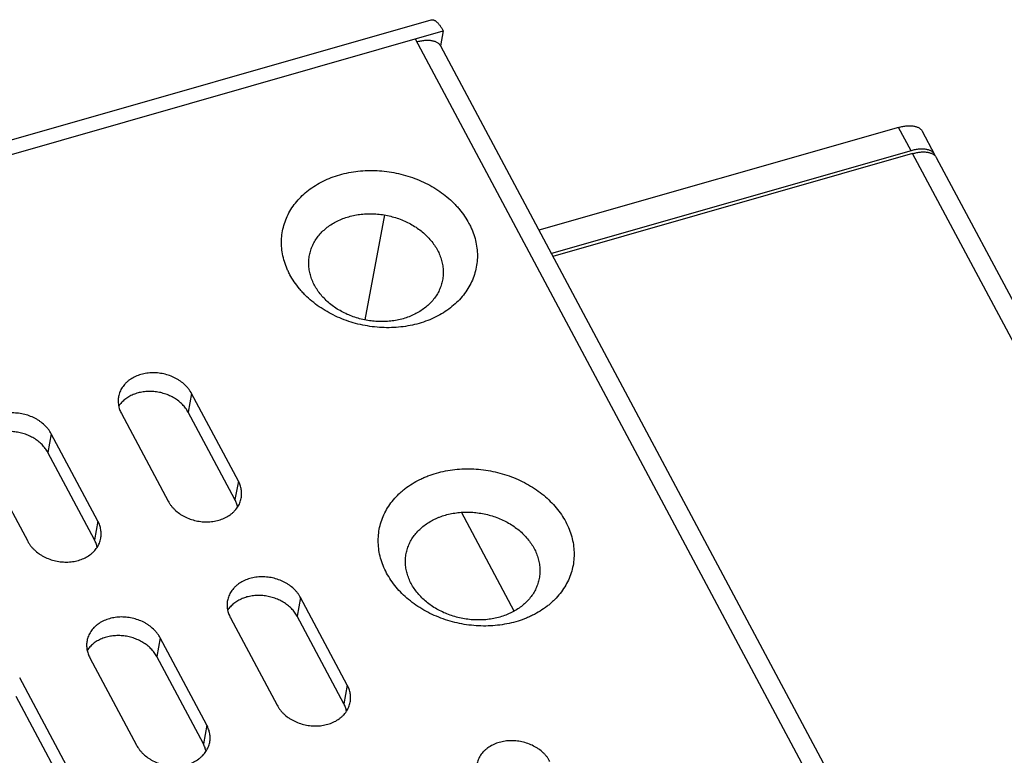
# Model space of a CAD drawing. Header units: millimetres. Extents: x 508 to 1261, y -60 to 468.
# Tile 21 of 49: x 948 to 974, y 108 to 127. Entities that reach past the tile are written whole.
import ezdxf

# ---------------------------------------------------------------- set-up
doc = ezdxf.new("R2010")
doc.units = ezdxf.units.MM
doc.header["$LTSCALE"] = 16.335
doc.layers.get('0').update_dxf_attribs({"linetype": 'CONTINUOUS'})
doc.layers.add('CHAMFER', color=7, linetype='CONTINUOUS')
doc.layers.add('ROUNDS', color=7, linetype='CONTINUOUS')

msp = doc.modelspace()

# ---------------------------------------------------------------- linework, layer by layer
at = {"color": 7, "linetype": 'Continuous'}
for p, q in [((957.67583, 121.87552), (957.16955, 119.1579)), ((952.6877, 117.25265), (952.59786, 116.77045)), ((953.89555, 114.98935), (952.6877, 117.25265)), ((950.87079, 116.73294), (952.07864, 114.46964)), ((953.80572, 114.50715), (952.59786, 116.77045)), ((949.05388, 116.21323), (948.96404, 115.73103)), ((950.26173, 113.94993), (949.05388, 116.21323)), ((947.23697, 115.69352), (948.44482, 113.43022)), ((950.1719, 113.46773), (948.96404, 115.73103)), ((953.89555, 114.98935), (953.80572, 114.50715)), ((961.03537, 111.62251), (959.67026, 114.18047)), ((950.26173, 113.94993), (950.1719, 113.46773)), ((955.50602, 111.97162), (955.41619, 111.48942)), ((956.71387, 109.70832), (955.50602, 111.97162)), ((953.68911, 111.45191), (954.89696, 109.18861)), ((956.62404, 109.22612), (955.41619, 111.48942)), ((951.8722, 110.9322), (951.78237, 110.45)), ((953.08005, 108.6689), (951.8722, 110.9322)), ((950.05529, 110.41249), (951.26315, 108.14919)), ((952.99022, 108.1867), (951.78237, 110.45)), ((949.44624, 107.62949), (948.23838, 109.89278)), ((956.71387, 109.70832), (956.62404, 109.22612)), ((949.3564, 107.14729), (948.14855, 109.41059)), ((953.08005, 108.6689), (952.99022, 108.1867))]:
    msp.add_line(p, q, dxfattribs=at)
for points, knots in [([(952.6877, 117.25265), (952.67678, 117.27309), (952.65292, 117.31344), (952.61181, 117.37127), (952.56531, 117.42665), (952.49597, 117.49728), (952.41755, 117.56089), (952.33195, 117.61662), (952.24048, 117.66765), (952.11856, 117.72041), (951.99014, 117.75728), (951.88472, 117.77695), (951.77852, 117.78985), (951.67179, 117.79255), (951.56636, 117.78482), (951.48892, 117.77392), (951.41335, 117.75796), (951.31659, 117.73031), (951.20265, 117.68403), (951.09902, 117.62179), (951.02543, 117.56378), (950.97561, 117.51694), (950.931, 117.46668), (950.89188, 117.41333), (950.85853, 117.35722), (950.83117, 117.29873), (950.80997, 117.23824), (950.80004, 117.1968), (950.79615, 117.17594)], [0, 0, 0, 0, 0.02943543, 0.05943917, 0.09001924, 0.12116875, 0.18503777, 0.21772038, 0.25081755, 0.31795782, 0.38591218, 0.42001077, 0.45406819, 0.52169721, 0.55514803, 0.58824854, 0.62093502, 0.65315224, 0.71596526, 0.77650986, 0.80595017, 0.83484561, 0.86323559, 0.89117509, 0.91873373, 0.94599408, 0.9730493, 1, 1, 1, 1]), ([(952.59786, 116.77045), (952.57858, 116.80657), (952.5336, 116.8771), (952.45051, 116.97365), (952.35236, 117.06091), (952.24111, 117.13717), (952.11898, 117.20096), (952.01037, 117.24261), (951.92035, 117.26869), (951.82858, 117.28979), (951.71212, 117.30649), (951.59489, 117.31005), (951.50208, 117.30487), (951.41129, 117.29448), (951.30111, 117.27189), (951.19591, 117.23628), (951.11687, 117.20043), (951.04284, 117.16059), (950.95788, 117.10271), (950.88371, 117.03383), (950.83286, 116.97361), (950.81032, 116.94196), (950.79982, 116.92581)], [0, 0, 0, 0, 0.05821293, 0.11840556, 0.18052557, 0.24437886, 0.309654, 0.37594966, 0.40935034, 0.44282931, 0.50974524, 0.57622482, 0.60916495, 0.64182233, 0.70606282, 0.76863765, 0.79924196, 0.82935613, 0.88805847, 0.94484639, 0.97261179, 1, 1, 1, 1]), ([(950.79615, 117.17594), (950.79276, 117.15771), (950.78758, 117.12087), (950.78476, 117.06501), (950.78687, 117.00881), (950.79391, 116.95253), (950.80585, 116.89646), (950.82261, 116.84088), (950.84412, 116.78607), (950.86141, 116.7505), (950.87079, 116.73294)], [0, 0, 0, 0, 0.12151528, 0.24339115, 0.36597792, 0.48960598, 0.6145771, 0.74115739, 0.86957174, 1, 1, 1, 1]), ([(949.05388, 116.21323), (949.04296, 116.23368), (949.0191, 116.27402), (948.97799, 116.33186), (948.93149, 116.38723), (948.86215, 116.45786), (948.78373, 116.52148), (948.69813, 116.57721), (948.60666, 116.62823), (948.48474, 116.68099), (948.35632, 116.71787), (948.2509, 116.73754), (948.14471, 116.75043), (948.03798, 116.75313), (947.93254, 116.74541), (947.8551, 116.7345), (947.77953, 116.71854), (947.68277, 116.69089), (947.56883, 116.64461), (947.4652, 116.58237), (947.39161, 116.52436), (947.34179, 116.47752), (947.29718, 116.42726), (947.25807, 116.37391), (947.22472, 116.31781), (947.19735, 116.25931), (947.17615, 116.19882), (947.16622, 116.15738), (947.16234, 116.13652)], [0, 0, 0, 0, 0.02943543, 0.05943917, 0.09001924, 0.12116875, 0.18503777, 0.21772038, 0.25081755, 0.31795782, 0.38591218, 0.42001077, 0.45406819, 0.52169721, 0.55514803, 0.58824854, 0.62093502, 0.65315224, 0.71596526, 0.77650986, 0.80595017, 0.83484561, 0.86323559, 0.89117509, 0.91873373, 0.94599408, 0.9730493, 1, 1, 1, 1]), ([(948.96404, 115.73103), (948.94476, 115.76716), (948.89978, 115.83769), (948.81669, 115.93423), (948.71854, 116.0215), (948.60729, 116.09776), (948.48517, 116.16155), (948.37655, 116.2032), (948.28653, 116.22928), (948.19476, 116.25038), (948.0783, 116.26707), (947.96108, 116.27063), (947.86826, 116.26545), (947.77747, 116.25507), (947.66729, 116.23247), (947.56209, 116.19686), (947.48305, 116.16102), (947.40902, 116.12118), (947.32406, 116.0633), (947.24989, 115.99442), (947.19904, 115.9342), (947.1765, 115.90255), (947.16601, 115.88639)], [0, 0, 0, 0, 0.05821293, 0.11840556, 0.18052557, 0.24437886, 0.309654, 0.37594966, 0.40935034, 0.44282931, 0.50974524, 0.57622482, 0.60916495, 0.64182233, 0.70606282, 0.76863765, 0.79924196, 0.82935613, 0.88805847, 0.94484639, 0.97261179, 1, 1, 1, 1]), ([(953.97018, 114.54635), (953.97358, 114.56458), (953.97875, 114.60142), (953.98158, 114.65727), (953.97947, 114.71348), (953.97242, 114.76976), (953.96049, 114.82583), (953.94372, 114.88141), (953.92221, 114.93622), (953.90492, 114.97179), (953.89555, 114.98935)], [0, 0, 0, 0, 0.12151528, 0.24339115, 0.36597792, 0.48960598, 0.6145771, 0.74115739, 0.86957174, 1, 1, 1, 1]), ([(952.07864, 114.46964), (952.08955, 114.44919), (952.11341, 114.40885), (952.15452, 114.35101), (952.20103, 114.29564), (952.27037, 114.22501), (952.34879, 114.16139), (952.43439, 114.10566), (952.52586, 114.05464), (952.64777, 114.00188), (952.77619, 113.965), (952.88161, 113.94533), (952.98781, 113.93244), (953.09454, 113.92974), (953.19997, 113.93746), (953.27741, 113.94837), (953.35298, 113.96433), (953.44974, 113.99198), (953.56368, 114.03826), (953.66731, 114.1005), (953.7409, 114.15851), (953.79073, 114.20535), (953.83534, 114.25561), (953.87445, 114.30896), (953.9078, 114.36507), (953.93517, 114.42356), (953.95636, 114.48405), (953.96629, 114.52549), (953.97018, 114.54635)], [0, 0, 0, 0, 0.02943543, 0.05943917, 0.09001924, 0.12116875, 0.18503777, 0.21772038, 0.25081755, 0.31795782, 0.38591218, 0.42001077, 0.45406819, 0.52169721, 0.55514803, 0.58824854, 0.62093502, 0.65315224, 0.71596526, 0.77650986, 0.80595017, 0.83484561, 0.86323559, 0.89117509, 0.91873373, 0.94599408, 0.9730493, 1, 1, 1, 1]), ([(953.87669, 114.31429), (953.8697, 114.34745), (953.85047, 114.41366), (953.82209, 114.47646), (953.80572, 114.50715)], [0, 0, 0, 0, 0.49355029, 1, 1, 1, 1]), ([(950.33636, 113.50693), (950.33976, 113.52516), (950.34493, 113.562), (950.34776, 113.61786), (950.34565, 113.67406), (950.3386, 113.73034), (950.32667, 113.78641), (950.3099, 113.84199), (950.28839, 113.8968), (950.2711, 113.93237), (950.26173, 113.94993)], [0, 0, 0, 0, 0.12151528, 0.24339115, 0.36597792, 0.48960598, 0.6145771, 0.74115739, 0.86957174, 1, 1, 1, 1]), ([(948.44482, 113.43022), (948.45573, 113.40978), (948.4796, 113.36943), (948.5207, 113.3116), (948.56721, 113.25622), (948.63655, 113.18559), (948.71497, 113.12198), (948.80057, 113.06625), (948.89204, 113.01522), (949.01395, 112.96246), (949.14237, 112.92559), (949.2478, 112.90592), (949.35399, 112.89302), (949.46072, 112.89032), (949.56616, 112.89805), (949.6436, 112.90895), (949.71916, 112.92491), (949.81592, 112.95256), (949.92986, 112.99884), (950.03349, 113.06108), (950.10708, 113.11909), (950.15691, 113.16593), (950.20152, 113.21619), (950.24063, 113.26954), (950.27398, 113.32565), (950.30135, 113.38414), (950.32254, 113.44463), (950.33247, 113.48607), (950.33636, 113.50693)], [0, 0, 0, 0, 0.02943543, 0.05943917, 0.09001924, 0.12116875, 0.18503777, 0.21772038, 0.25081755, 0.31795782, 0.38591218, 0.42001077, 0.45406819, 0.52169721, 0.55514803, 0.58824854, 0.62093502, 0.65315224, 0.71596526, 0.77650986, 0.80595017, 0.83484561, 0.86323559, 0.89117509, 0.91873373, 0.94599408, 0.9730493, 1, 1, 1, 1]), ([(950.24287, 113.27487), (950.23588, 113.30804), (950.21665, 113.37425), (950.18827, 113.43705), (950.1719, 113.46773)], [0, 0, 0, 0, 0.49355029, 1, 1, 1, 1]), ([(955.50602, 111.97162), (955.49511, 111.99206), (955.47125, 112.03241), (955.43014, 112.09024), (955.38363, 112.14562), (955.31429, 112.21625), (955.23587, 112.27986), (955.15027, 112.33559), (955.0588, 112.38662), (954.93689, 112.43938), (954.80847, 112.47625), (954.70304, 112.49592), (954.59685, 112.50882), (954.49012, 112.51152), (954.38469, 112.50379), (954.30725, 112.49289), (954.23168, 112.47693), (954.13492, 112.44928), (954.02098, 112.403), (953.91735, 112.34076), (953.84376, 112.28275), (953.79393, 112.23591), (953.74932, 112.18565), (953.71021, 112.1323), (953.67686, 112.07619), (953.64949, 112.0177), (953.6283, 111.95721), (953.61837, 111.91577), (953.61448, 111.89491)], [0, 0, 0, 0, 0.02943543, 0.05943917, 0.09001924, 0.12116875, 0.18503777, 0.21772038, 0.25081755, 0.31795782, 0.38591218, 0.42001077, 0.45406819, 0.52169721, 0.55514803, 0.58824854, 0.62093502, 0.65315224, 0.71596526, 0.77650986, 0.80595017, 0.83484561, 0.86323559, 0.89117509, 0.91873373, 0.94599408, 0.9730493, 1, 1, 1, 1]), ([(953.61448, 111.89491), (953.61108, 111.87668), (953.60591, 111.83984), (953.60308, 111.78398), (953.60519, 111.72778), (953.61224, 111.6715), (953.62417, 111.61543), (953.64094, 111.55985), (953.66245, 111.50504), (953.67974, 111.46947), (953.68911, 111.45191)], [0, 0, 0, 0, 0.12151528, 0.24339115, 0.36597792, 0.48960598, 0.6145771, 0.74115739, 0.86957174, 1, 1, 1, 1]), ([(955.41619, 111.48942), (955.39691, 111.52554), (955.35192, 111.59607), (955.26883, 111.69262), (955.17068, 111.77988), (955.05944, 111.85614), (954.93731, 111.91993), (954.8287, 111.96158), (954.73867, 111.98766), (954.6469, 112.00876), (954.53044, 112.02546), (954.41322, 112.02902), (954.32041, 112.02384), (954.22962, 112.01345), (954.11944, 111.99086), (954.01424, 111.95525), (953.93519, 111.9194), (953.86117, 111.87956), (953.77621, 111.82168), (953.70204, 111.7528), (953.65119, 111.69258), (953.62865, 111.66093), (953.61815, 111.64478)], [0, 0, 0, 0, 0.05821293, 0.11840556, 0.18052557, 0.24437886, 0.309654, 0.37594966, 0.40935034, 0.44282931, 0.50974524, 0.57622482, 0.60916495, 0.64182233, 0.70606282, 0.76863765, 0.79924196, 0.82935613, 0.88805847, 0.94484639, 0.97261179, 1, 1, 1, 1]), ([(951.8722, 110.9322), (951.86129, 110.95265), (951.83743, 110.99299), (951.79632, 111.05083), (951.74981, 111.1062), (951.68048, 111.17683), (951.60206, 111.24045), (951.51645, 111.29618), (951.42498, 111.3472), (951.30307, 111.39996), (951.17465, 111.43684), (951.06923, 111.45651), (950.96303, 111.4694), (950.8563, 111.4721), (950.75087, 111.46438), (950.67343, 111.45347), (950.59786, 111.43751), (950.5011, 111.40986), (950.38716, 111.36358), (950.28353, 111.30134), (950.20994, 111.24333), (950.16011, 111.19649), (950.1155, 111.14623), (950.07639, 111.09288), (950.04304, 111.03677), (950.01568, 110.97828), (949.99448, 110.91779), (949.98455, 110.87635), (949.98066, 110.85549)], [0, 0, 0, 0, 0.02943543, 0.05943917, 0.09001924, 0.12116875, 0.18503777, 0.21772038, 0.25081755, 0.31795782, 0.38591218, 0.42001077, 0.45406819, 0.52169721, 0.55514803, 0.58824854, 0.62093502, 0.65315224, 0.71596526, 0.77650986, 0.80595017, 0.83484561, 0.86323559, 0.89117509, 0.91873373, 0.94599408, 0.9730493, 1, 1, 1, 1]), ([(949.98066, 110.85549), (949.97726, 110.83726), (949.97209, 110.80042), (949.96926, 110.74457), (949.97138, 110.68836), (949.97842, 110.63208), (949.99035, 110.57601), (950.00712, 110.52043), (950.02863, 110.46562), (950.04592, 110.43005), (950.05529, 110.41249)], [0, 0, 0, 0, 0.12151528, 0.24339115, 0.36597792, 0.48960598, 0.6145771, 0.74115739, 0.86957174, 1, 1, 1, 1]), ([(951.78237, 110.45), (951.76309, 110.48613), (951.7181, 110.55666), (951.63502, 110.6532), (951.53686, 110.74047), (951.42562, 110.81673), (951.30349, 110.88052), (951.19488, 110.92217), (951.10485, 110.94825), (951.01308, 110.96935), (950.89663, 110.98604), (950.7794, 110.9896), (950.68659, 110.98442), (950.5958, 110.97404), (950.48562, 110.95144), (950.38042, 110.91583), (950.30137, 110.87999), (950.22735, 110.84015), (950.14239, 110.78227), (950.06822, 110.71339), (950.01737, 110.65317), (949.99483, 110.62152), (949.98433, 110.60536)], [0, 0, 0, 0, 0.05821293, 0.11840556, 0.18052557, 0.24437886, 0.309654, 0.37594966, 0.40935034, 0.44282931, 0.50974524, 0.57622482, 0.60916495, 0.64182233, 0.70606282, 0.76863765, 0.79924196, 0.82935613, 0.88805847, 0.94484639, 0.97261179, 1, 1, 1, 1]), ([(956.7885, 109.26532), (956.7919, 109.28355), (956.79708, 109.32039), (956.7999, 109.37624), (956.79779, 109.43245), (956.79075, 109.48873), (956.77881, 109.5448), (956.76204, 109.60038), (956.74054, 109.65519), (956.72325, 109.69076), (956.71387, 109.70832)], [0, 0, 0, 0, 0.12151528, 0.24339115, 0.36597792, 0.48960598, 0.6145771, 0.74115739, 0.86957174, 1, 1, 1, 1]), ([(954.89696, 109.18861), (954.90788, 109.16816), (954.93174, 109.12782), (954.97285, 109.06998), (955.01935, 109.01461), (955.08869, 108.94398), (955.16711, 108.88036), (955.25271, 108.82463), (955.34418, 108.77361), (955.4661, 108.72085), (955.59452, 108.68397), (955.69994, 108.6643), (955.80613, 108.65141), (955.91287, 108.64871), (956.0183, 108.65643), (956.09574, 108.66734), (956.17131, 108.6833), (956.26807, 108.71095), (956.38201, 108.75723), (956.48564, 108.81947), (956.55923, 108.87748), (956.60905, 108.92432), (956.65366, 108.97458), (956.69278, 109.02793), (956.72613, 109.08403), (956.75349, 109.14253), (956.77469, 109.20302), (956.78462, 109.24446), (956.7885, 109.26532)], [0, 0, 0, 0, 0.02943543, 0.05943917, 0.09001924, 0.12116875, 0.18503777, 0.21772038, 0.25081755, 0.31795782, 0.38591218, 0.42001077, 0.45406819, 0.52169721, 0.55514803, 0.58824854, 0.62093502, 0.65315224, 0.71596526, 0.77650986, 0.80595017, 0.83484561, 0.86323559, 0.89117509, 0.91873373, 0.94599408, 0.9730493, 1, 1, 1, 1]), ([(956.69502, 109.03326), (956.68803, 109.06642), (956.66879, 109.13263), (956.64042, 109.19543), (956.62404, 109.22612)], [0, 0, 0, 0, 0.49355029, 1, 1, 1, 1]), ([(953.15469, 108.2259), (953.15808, 108.24413), (953.16326, 108.28097), (953.16609, 108.33683), (953.16397, 108.39303), (953.15693, 108.44931), (953.14499, 108.50538), (953.12823, 108.56096), (953.10672, 108.61577), (953.08943, 108.65134), (953.08005, 108.6689)], [0, 0, 0, 0, 0.12151528, 0.24339115, 0.36597792, 0.48960598, 0.6145771, 0.74115739, 0.86957174, 1, 1, 1, 1]), ([(961.95816, 107.73), (961.94725, 107.75045), (961.92339, 107.79079), (961.88228, 107.84863), (961.83577, 107.904), (961.76644, 107.97463), (961.68802, 108.03825), (961.60242, 108.09398), (961.51095, 108.14501), (961.38903, 108.19776), (961.26061, 108.23464), (961.15519, 108.25431), (961.04899, 108.2672), (960.94226, 108.26991), (960.83683, 108.26218), (960.75939, 108.25128), (960.68382, 108.23531), (960.58706, 108.20766), (960.47312, 108.16139), (960.36949, 108.09914), (960.2959, 108.04113), (960.24608, 107.99429), (960.20146, 107.94404), (960.16235, 107.89068), (960.129, 107.83458), (960.10164, 107.77608), (960.08044, 107.71559), (960.07051, 107.67416), (960.06662, 107.65329)], [0, 0, 0, 0, 0.02943543, 0.05943917, 0.09001924, 0.12116875, 0.18503777, 0.21772038, 0.25081755, 0.31795782, 0.38591218, 0.42001077, 0.45406819, 0.52169721, 0.55514803, 0.58824854, 0.62093502, 0.65315224, 0.71596526, 0.77650986, 0.80595017, 0.83484561, 0.86323559, 0.89117509, 0.91873373, 0.94599408, 0.9730493, 1, 1, 1, 1]), ([(951.26315, 108.14919), (951.27406, 108.12875), (951.29792, 108.0884), (951.33903, 108.03057), (951.38553, 107.97519), (951.45487, 107.90456), (951.53329, 107.84095), (951.61889, 107.78522), (951.71036, 107.73419), (951.83228, 107.68143), (951.9607, 107.64456), (952.06612, 107.62489), (952.17232, 107.61199), (952.27905, 107.60929), (952.38448, 107.61702), (952.46192, 107.62792), (952.53749, 107.64388), (952.63425, 107.67153), (952.74819, 107.71781), (952.85182, 107.78005), (952.92541, 107.83806), (952.97523, 107.8849), (953.01984, 107.93516), (953.05896, 107.98851), (953.09231, 108.04462), (953.11967, 108.10311), (953.14087, 108.1636), (953.1508, 108.20504), (953.15469, 108.2259)], [0, 0, 0, 0, 0.02943543, 0.05943917, 0.09001924, 0.12116875, 0.18503777, 0.21772038, 0.25081755, 0.31795782, 0.38591218, 0.42001077, 0.45406819, 0.52169721, 0.55514803, 0.58824854, 0.62093502, 0.65315224, 0.71596526, 0.77650986, 0.80595017, 0.83484561, 0.86323559, 0.89117509, 0.91873373, 0.94599408, 0.9730493, 1, 1, 1, 1]), ([(953.0612, 107.99384), (953.05421, 108.02701), (953.03497, 108.09322), (953.0066, 108.15602), (952.99022, 108.1867)], [0, 0, 0, 0, 0.49355029, 1, 1, 1, 1])]:
    msp.add_open_spline(points, degree=3, knots=knots, dxfattribs=at)
at = {"layer": 'CHAMFER', "color": 7, "linetype": 'Continuous'}
for points, knots in [([(958.57282, 119.06883), (958.49636, 119.04696), (958.34019, 119.0096), (958.10048, 118.97312), (957.85544, 118.95602), (957.52419, 118.9593), (957.19283, 119.00172), (956.86965, 119.08193), (956.63353, 119.16047), (956.40619, 119.25659), (956.18975, 119.36939), (955.98631, 119.4978), (955.79781, 119.64058), (955.6539, 119.77115), (955.5481, 119.88151), (955.44985, 119.99419), (955.33927, 120.14114), (955.24518, 120.29675), (955.1813, 120.42445), (955.12567, 120.55257), (955.07032, 120.7158), (955.02748, 120.91541), (955.00898, 121.11588), (955.01504, 121.31523), (955.04561, 121.51147), (955.10041, 121.70269), (955.17887, 121.88697), (955.2802, 122.06253), (955.40337, 122.22766), (955.54717, 122.38077), (955.71016, 122.52041), (955.89076, 122.64526), (956.08721, 122.75416), (956.2976, 122.84606), (956.44442, 122.89497), (956.51947, 122.91644)], [0, 0, 0, 0, 0.03317774, 0.06689027, 0.10104311, 0.13552879, 0.20497191, 0.23973302, 0.27433634, 0.3086615, 0.34259603, 0.37603884, 0.40890368, 0.44112252, 0.45697853, 0.47265756, 0.50346904, 0.53357044, 0.54836944, 0.56300587, 0.59181621, 0.62010319, 0.64798343, 0.67559463, 0.70308897, 0.73062504, 0.75835914, 0.78643677, 0.81498529, 0.84410827, 0.87388196, 0.90435353, 0.93554112, 0.96743505, 1, 1, 1, 1]), ([(956.51947, 122.91644), (956.59594, 122.93831), (956.75211, 122.97568), (956.99182, 123.01216), (957.23686, 123.02925), (957.5681, 123.02598), (957.89947, 122.98355), (958.22265, 122.90334), (958.45876, 122.82481), (958.68611, 122.72868), (958.90255, 122.61588), (959.10599, 122.48748), (959.29449, 122.34469), (959.4384, 122.21412), (959.54419, 122.10377), (959.64245, 121.99109), (959.75303, 121.84413), (959.84712, 121.68852), (959.911, 121.56083), (959.96663, 121.4327), (960.02197, 121.26948), (960.06482, 121.06986), (960.08332, 120.86939), (960.07726, 120.67005), (960.04668, 120.4738), (959.99189, 120.28259), (959.91343, 120.0983), (959.8121, 119.92274), (959.68892, 119.75761), (959.54513, 119.6045), (959.38214, 119.46486), (959.20154, 119.34001), (959.00509, 119.23112), (958.7947, 119.13921), (958.64788, 119.0903), (958.57282, 119.06883)], [0, 0, 0, 0, 0.03317774, 0.06689027, 0.10104311, 0.13552879, 0.20497191, 0.23973302, 0.27433634, 0.3086615, 0.34259603, 0.37603884, 0.40890368, 0.44112252, 0.45697853, 0.47265756, 0.50346904, 0.53357044, 0.54836944, 0.56300587, 0.59181621, 0.62010319, 0.64798343, 0.67559463, 0.70308897, 0.73062504, 0.75835914, 0.78643677, 0.81498529, 0.84410827, 0.87388196, 0.90435353, 0.93554112, 0.96743505, 1, 1, 1, 1]), ([(958.1609, 119.19018), (958.10842, 119.17517), (958.00125, 119.14953), (957.83674, 119.12449), (957.66858, 119.11276), (957.44125, 119.11501), (957.21385, 119.14412), (956.99204, 119.19917), (956.77712, 119.27065), (956.57315, 119.36634), (956.38585, 119.48456), (956.25647, 119.58256), (956.13861, 119.6895), (956.03337, 119.80437), (955.94179, 119.92608), (955.86475, 120.05348), (955.80303, 120.18536), (955.75722, 120.32044), (955.72782, 120.45744), (955.71512, 120.59502), (955.71928, 120.73182), (955.74026, 120.8665), (955.77787, 120.99773), (955.83171, 121.1242), (955.90125, 121.24468), (955.98579, 121.358), (956.08447, 121.46308), (956.19633, 121.55891), (956.32026, 121.64459), (956.45508, 121.71932), (956.59947, 121.7824), (956.70023, 121.81596), (956.75174, 121.8307)], [0, 0, 0, 0, 0.03318023, 0.06689528, 0.10105069, 0.13553896, 0.20498728, 0.239751, 0.27435692, 0.34256633, 0.37601165, 0.40887896, 0.44110021, 0.47262882, 0.50344261, 0.53354627, 0.56297309, 0.59178559, 0.62007469, 0.64795702, 0.6755703, 0.70306669, 0.73060483, 0.75834101, 0.78642075, 0.81497141, 0.84409658, 0.8738725, 0.90434635, 0.93553628, 0.96743261, 1, 1, 1, 1]), ([(956.75174, 121.8307), (956.80421, 121.84571), (956.91139, 121.87135), (957.07589, 121.89638), (957.24406, 121.90811), (957.47138, 121.90587), (957.69878, 121.87675), (957.92059, 121.8217), (958.13551, 121.75022), (958.33949, 121.65453), (958.52679, 121.53631), (958.65616, 121.43831), (958.77403, 121.33138), (958.87926, 121.21651), (958.97084, 121.09479), (959.04788, 120.96739), (959.10961, 120.83552), (959.15541, 120.70043), (959.18482, 120.56343), (959.19751, 120.42586), (959.19335, 120.28905), (959.17237, 120.15437), (959.13477, 120.02315), (959.08092, 119.89668), (959.01138, 119.77619), (958.92685, 119.66287), (958.82817, 119.5578), (958.71631, 119.46196), (958.59237, 119.37628), (958.45755, 119.30155), (958.31317, 119.23848), (958.2124, 119.20491), (958.1609, 119.19018)], [0, 0, 0, 0, 0.03318023, 0.06689528, 0.10105069, 0.13553896, 0.20498728, 0.239751, 0.27435692, 0.34256633, 0.37601165, 0.40887896, 0.44110021, 0.47262882, 0.50344261, 0.53354627, 0.56297309, 0.59178559, 0.62007469, 0.64795702, 0.6755703, 0.70306669, 0.73060483, 0.75834101, 0.78642075, 0.81497141, 0.84409658, 0.8738725, 0.90434635, 0.93553628, 0.96743261, 1, 1, 1, 1]), ([(957.73173, 112.60826), (957.69852, 112.67049), (957.63921, 112.79721), (957.57247, 112.99403), (957.52962, 113.19366), (957.51112, 113.39413), (957.51718, 113.59347), (957.54776, 113.78972), (957.60255, 113.98093), (957.68101, 114.16522), (957.78234, 114.34078), (957.90551, 114.50591), (958.02472, 114.63283), (958.12943, 114.72766), (958.24152, 114.81885), (958.3929, 114.92352), (958.5557, 115.01375), (958.69285, 115.07761), (958.83584, 115.13634), (959.0221, 115.19839), (959.25424, 115.25392), (959.49397, 115.29041), (959.73899, 115.3075), (959.98695, 115.30505), (960.23551, 115.28307), (960.56393, 115.22812), (960.88426, 115.13547), (961.18824, 115.00693), (961.40469, 114.89413), (961.60813, 114.76573), (961.79664, 114.62293), (961.96838, 114.46711), (962.12173, 114.29972), (962.25517, 114.12239), (962.33088, 113.99717), (962.36485, 113.93351)], [0, 0, 0, 0, 0.02942464, 0.05823501, 0.08652201, 0.11440228, 0.14201351, 0.16950787, 0.19704397, 0.2247781, 0.25285576, 0.2814043, 0.31052732, 0.32533451, 0.34031147, 0.37078308, 0.4019707, 0.41783534, 0.43387316, 0.46643814, 0.49961591, 0.53332847, 0.56748135, 0.60196706, 0.63666856, 0.67146273, 0.74077444, 0.77509964, 0.8090342, 0.84247704, 0.87534192, 0.90756079, 0.93908706, 0.96989857, 1, 1, 1, 1]), ([(958.36867, 112.33394), (958.34588, 112.37665), (958.30517, 112.46361), (958.25937, 112.59869), (958.22996, 112.73569), (958.21727, 112.87327), (958.22142, 113.01007), (958.24241, 113.14475), (958.28001, 113.27597), (958.33386, 113.40245), (958.4034, 113.52293), (958.48793, 113.63625), (958.58661, 113.74133), (958.69847, 113.83716), (958.8224, 113.92284), (958.93414, 113.98477), (959.02825, 114.0286), (959.12639, 114.0689), (959.25421, 114.11148), (959.41352, 114.14959), (959.57804, 114.17463), (959.7462, 114.18636), (959.97355, 114.18411), (960.25745, 114.14778), (960.53214, 114.06831), (960.74078, 113.98009), (960.88932, 113.90268), (961.02894, 113.81456), (961.1583, 113.71656), (961.27617, 113.60962), (961.38141, 113.49475), (961.47298, 113.37305), (961.52494, 113.28712), (961.54826, 113.24343)], [0, 0, 0, 0, 0.02942649, 0.05823867, 0.08652745, 0.11440948, 0.14202245, 0.16951854, 0.19705637, 0.22479224, 0.25287167, 0.28142201, 0.31054686, 0.34032244, 0.37079596, 0.40198555, 0.41785119, 0.43389002, 0.46645705, 0.49963691, 0.53335159, 0.56750662, 0.6019945, 0.67144205, 0.74075813, 0.77508548, 0.80902218, 0.84246713, 0.87533407, 0.90755497, 0.93908323, 0.96989668, 1, 1, 1, 1]), ([(962.36485, 113.93351), (962.39806, 113.87129), (962.45738, 113.74456), (962.52411, 113.54774), (962.56696, 113.34811), (962.58546, 113.14764), (962.5794, 112.9483), (962.54883, 112.75205), (962.49403, 112.56084), (962.41557, 112.37655), (962.31424, 112.20099), (962.19107, 112.03587), (962.07187, 111.90894), (961.96716, 111.81412), (961.85507, 111.72292), (961.70368, 111.61826), (961.54088, 111.52802), (961.40374, 111.46416), (961.26074, 111.40543), (961.07449, 111.34338), (960.84235, 111.28785), (960.60262, 111.25137), (960.3576, 111.23427), (960.10964, 111.23673), (959.86108, 111.25871), (959.53266, 111.31365), (959.21233, 111.4063), (958.90834, 111.53484), (958.69189, 111.64764), (958.48845, 111.77605), (958.29995, 111.91884), (958.1282, 112.07466), (957.97486, 112.24205), (957.84142, 112.41938), (957.76571, 112.5446), (957.73173, 112.60826)], [0, 0, 0, 0, 0.02942464, 0.05823501, 0.08652201, 0.11440228, 0.14201351, 0.16950787, 0.19704397, 0.2247781, 0.25285576, 0.2814043, 0.31052732, 0.32533451, 0.34031147, 0.37078308, 0.4019707, 0.41783534, 0.43387316, 0.46643814, 0.49961591, 0.53332847, 0.56748135, 0.60196706, 0.63666856, 0.67146273, 0.74077444, 0.77509964, 0.8090342, 0.84247704, 0.87534192, 0.90756079, 0.93908706, 0.96989857, 1, 1, 1, 1]), ([(961.54826, 113.24343), (961.57105, 113.20072), (961.61176, 113.11376), (961.65755, 112.97868), (961.68696, 112.84168), (961.69966, 112.70411), (961.6955, 112.5673), (961.67452, 112.43262), (961.63691, 112.3014), (961.58307, 112.17492), (961.51353, 112.05444), (961.42899, 111.94112), (961.33031, 111.83604), (961.21845, 111.74021), (961.09452, 111.65453), (960.98279, 111.5926), (960.88867, 111.54877), (960.79053, 111.50847), (960.66271, 111.46589), (960.5034, 111.42778), (960.33888, 111.40274), (960.17072, 111.39101), (959.94338, 111.39326), (959.65948, 111.42959), (959.38478, 111.50907), (959.17614, 111.59728), (959.0276, 111.67469), (958.88798, 111.76282), (958.75862, 111.86081), (958.64075, 111.96775), (958.53552, 112.08262), (958.44394, 112.20432), (958.39198, 112.29025), (958.36867, 112.33394)], [0, 0, 0, 0, 0.02942649, 0.05823867, 0.08652745, 0.11440948, 0.14202245, 0.16951854, 0.19705637, 0.22479224, 0.25287167, 0.28142201, 0.31054686, 0.34032244, 0.37079596, 0.40198555, 0.41785119, 0.43389002, 0.46645705, 0.49963691, 0.53335159, 0.56750662, 0.6019945, 0.67144205, 0.74075813, 0.77508548, 0.80902218, 0.84246713, 0.87533407, 0.90755497, 0.93908323, 0.96989668, 1, 1, 1, 1])]:
    msp.add_open_spline(points, degree=3, knots=knots, dxfattribs=at)
at = {"layer": 'ROUNDS', "color": 7, "linetype": 'Continuous'}
for p, q in [((916.20416, 114.71688), (958.88712, 126.92589)), ((917.69499, 114.76774), (959.19696, 126.63894)), ((959.19696, 126.63894), (959.12499, 126.25262)), ((958.47019, 126.43105), (985.60663, 75.58228)), ((959.12641, 126.25007), (986.09215, 75.72116)), ((970.97947, 124.14263), (961.67189, 121.4803)), ((971.30157, 123.53909), (970.97947, 124.14263)), ((971.91752, 123.43354), (971.59543, 124.03709)), ((971.30157, 123.53909), (961.99398, 120.87675)), ((971.34183, 123.46365), (962.03424, 120.80131)), ((998.39775, 72.76576), (971.34183, 123.46365)), ((999.0137, 72.66021), (971.95778, 123.3581))]:
    msp.add_line(p, q, dxfattribs=at)
msp.add_arc((971.7254, 123.33114), 0.21771, 16.728554, 28.056857, dxfattribs=at)
for points, knots in [([(958.88712, 126.92589), (958.89233, 126.92738), (958.90324, 126.9294), (958.92025, 126.92936), (958.93792, 126.9263), (958.95617, 126.92028), (958.97495, 126.91135), (958.9942, 126.89954), (959.01386, 126.88492), (959.03386, 126.86753), (959.05414, 126.84743), (959.07461, 126.82471), (959.09521, 126.79945), (959.11586, 126.77173), (959.13648, 126.74167), (959.16441, 126.69768), (959.18416, 126.66292), (959.19696, 126.63894)], [0, 0, 0, 0, 0.03643269, 0.07399695, 0.11371167, 0.15641241, 0.20273297, 0.25312197, 0.30787328, 0.36715685, 0.43104467, 0.49953092, 0.57254714, 0.64997359, 0.73164779, 0.81737113, 1, 1, 1, 1]), ([(958.51045, 126.35561), (958.54527, 126.36557), (958.59743, 126.37818), (958.66685, 126.38978), (958.71687, 126.39558), (958.76529, 126.39856), (958.81185, 126.3987), (958.85631, 126.39601), (958.89844, 126.39049), (958.938, 126.38217), (958.97478, 126.3711), (959.0086, 126.35731), (959.03926, 126.34087), (959.06659, 126.32186), (959.09043, 126.30037), (959.11063, 126.27651), (959.12161, 126.25906), (959.12641, 126.25007)], [0, 0, 0, 0, 0.16226398, 0.24006252, 0.31530091, 0.38777649, 0.45732595, 0.52383205, 0.58723136, 0.64752311, 0.70477908, 0.75915416, 0.81089644, 0.86035484, 0.90798112, 0.95432224, 1, 1, 1, 1]), ([(970.97947, 124.14263), (971.01429, 124.15259), (971.06646, 124.1652), (971.13588, 124.17681), (971.18589, 124.1826), (971.23431, 124.18558), (971.28087, 124.18572), (971.32534, 124.18303), (971.36746, 124.17751), (971.40702, 124.1692), (971.4438, 124.15812), (971.47762, 124.14433), (971.50828, 124.12789), (971.53561, 124.10888), (971.55945, 124.08739), (971.57965, 124.06353), (971.59063, 124.04608), (971.59543, 124.03709)], [0, 0, 0, 0, 0.16226398, 0.24006252, 0.31530091, 0.38777649, 0.45732595, 0.52383205, 0.58723136, 0.64752311, 0.70477908, 0.75915416, 0.81089644, 0.86035484, 0.90798112, 0.95432224, 1, 1, 1, 1]), ([(971.91752, 123.43354), (971.91272, 123.44254), (971.90174, 123.45999), (971.88155, 123.48384), (971.85771, 123.50534), (971.83037, 123.52435), (971.79971, 123.54078), (971.7659, 123.55457), (971.72911, 123.56565), (971.68955, 123.57397), (971.64743, 123.57948), (971.60297, 123.58218), (971.5564, 123.58203), (971.50799, 123.57906), (971.45797, 123.57326), (971.38855, 123.56166), (971.33638, 123.54905), (971.30157, 123.53909)], [0, 0, 0, 0, 0.04567776, 0.09201888, 0.13964516, 0.18910356, 0.24084584, 0.29522092, 0.35247689, 0.41276864, 0.47616795, 0.54267405, 0.61222351, 0.68469909, 0.75993748, 0.83773602, 1, 1, 1, 1]), ([(971.34183, 123.46365), (971.37665, 123.4736), (971.42881, 123.48621), (971.49823, 123.49782), (971.54825, 123.50361), (971.59667, 123.50659), (971.64323, 123.50673), (971.68769, 123.50404), (971.72981, 123.49852), (971.76937, 123.49021), (971.80616, 123.47913), (971.83997, 123.46534), (971.87064, 123.4489), (971.89797, 123.42989), (971.92181, 123.4084), (971.942, 123.38454), (971.95298, 123.36709), (971.95778, 123.3581)], [0, 0, 0, 0, 0.16226398, 0.24006252, 0.31530091, 0.38777649, 0.45732595, 0.52383205, 0.58723136, 0.64752311, 0.70477908, 0.75915416, 0.81089644, 0.86035484, 0.90798112, 0.95432224, 1, 1, 1, 1])]:
    msp.add_open_spline(points, degree=3, knots=knots, dxfattribs=at)

doc.saveas('drawing.dxf')
